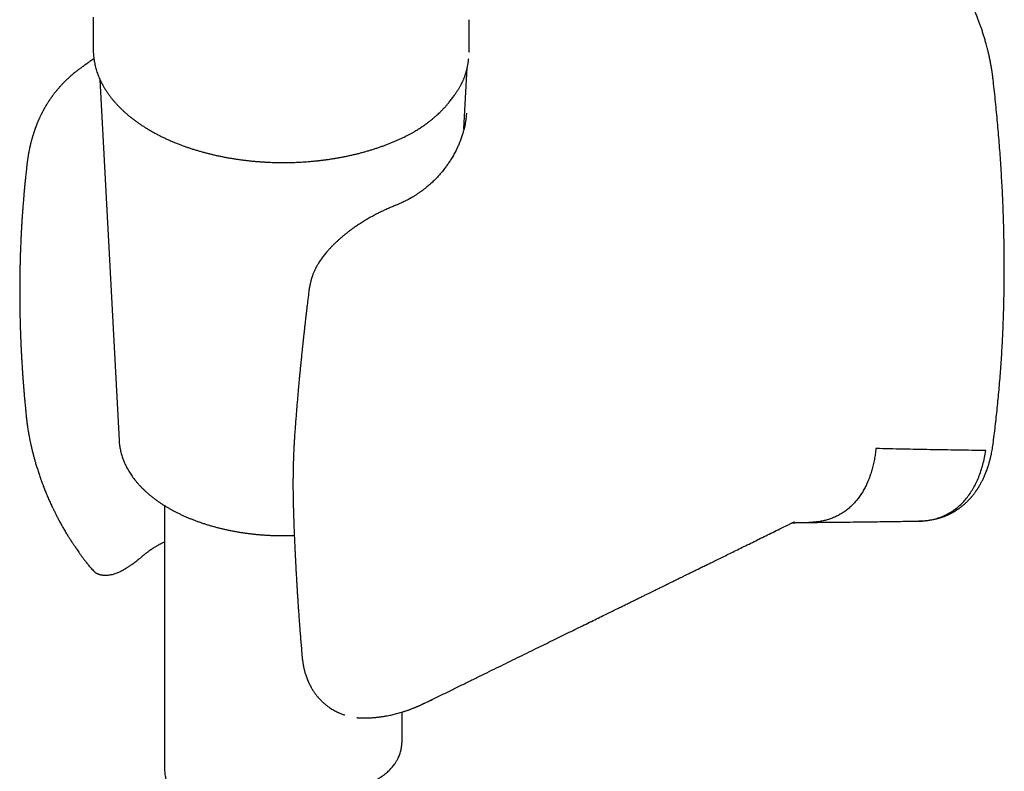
# Model space of a CAD drawing. Header units: millimetres. Extents: x 8 to 813, y 12 to 788.
# Tile 21 of 32: x 750 to 812, y 169 to 216. Entities that reach past the tile are written whole.
import ezdxf

# ---------------------------------------------------------------- set-up
doc = ezdxf.new("R2010")
doc.units = ezdxf.units.MM

msp = doc.modelspace()

# ---------------------------------------------------------------- linework, layer by layer
at = {"color": 7, "linetype": 'Continuous', "lineweight": 30}
for p, q in [((754.877, 216.264), (754.877, 214.22)), ((778.611, 214.058), (778.611, 216.1)), ((778.605, 214.066), (778.605, 214.058)), ((754.918, 213.626), (754.663, 213.454)), ((778.287, 209.203), (778.493, 213.076)), ((755.3, 212.325), (756.511, 189.522)), ((778.256, 212.326), (778.255, 212.323)), ((778.44, 210.196), (778.439, 210.186)), ((768.499, 198.994), (768.5, 198.998)), ((750.636, 191.164), (750.636, 191.157)), ((759.377, 185.424), (759.377, 168.879)), ((758.078, 182.312), (758.081, 182.313)), ((754.933, 181.266), (754.936, 181.263)), ((776.165, 173.127), (776.161, 173.125)), ((774.377, 170.596), (774.377, 172.385)), ((771.512, 172.038), (771.549, 172.033)), ((771.546, 172.035), (771.556, 172.034))]:
    msp.add_line(p, q, dxfattribs=at)
for points, knots in [([(811.695, 212.352), (811.689, 212.396), (811.68, 212.478), (811.665, 212.593), (811.651, 212.691), (811.639, 212.772), (811.63, 212.836), (811.623, 212.882), (811.618, 212.912), (811.615, 212.933), (811.612, 212.951), (811.608, 212.973), (811.604, 212.997), (811.597, 213.04), (811.586, 213.107), (811.57, 213.198), (811.551, 213.302), (811.53, 213.416), (811.504, 213.543), (811.47, 213.71), (811.427, 213.904), (811.377, 214.118), (811.328, 214.314), (811.283, 214.485), (811.242, 214.634), (811.205, 214.764), (811.17, 214.887), (811.133, 215.009), (811.096, 215.131), (811.057, 215.254), (811.017, 215.377), (810.967, 215.527), (810.904, 215.709), (810.826, 215.928), (810.738, 216.163), (810.64, 216.413), (810.531, 216.68), (810.41, 216.962), (810.281, 217.25), (810.143, 217.542), (810.001, 217.831), (809.855, 218.116), (809.707, 218.39), (809.561, 218.652), (809.403, 218.923), (809.236, 219.201), (809.059, 219.481), (808.888, 219.743), (808.722, 219.987), (808.559, 220.219), (808.398, 220.441), (808.238, 220.655), (808.078, 220.862), (807.917, 221.065), (807.756, 221.261), (807.623, 221.42), (807.517, 221.542), (807.439, 221.631), (807.363, 221.718), (807.285, 221.804), (807.201, 221.897), (807.108, 221.997), (807.006, 222.106), (806.894, 222.222), (806.771, 222.348), (806.638, 222.481), (806.504, 222.612), (806.374, 222.736), (806.252, 222.849), (806.135, 222.957), (806.021, 223.059), (805.911, 223.155), (805.808, 223.244), (805.728, 223.311), (805.672, 223.358), (805.639, 223.386), (805.608, 223.411), (805.581, 223.433), (805.557, 223.452), (805.534, 223.472), (805.505, 223.495), (805.466, 223.527), (805.413, 223.569), (805.346, 223.622), (805.264, 223.685), (805.169, 223.758), (805.1, 223.81), (805.063, 223.837)], [0, 0, 0, 0, 0.010575, 0.019769, 0.027581, 0.034013, 0.039065, 0.042738, 0.04495, 0.046228, 0.047663, 0.049347, 0.051281, 0.053465, 0.0596, 0.067123, 0.075012, 0.084007, 0.094107, 0.104842, 0.122931, 0.139545, 0.154683, 0.168348, 0.179303, 0.18909, 0.198425, 0.207795, 0.2172, 0.22664, 0.236116, 0.245627, 0.261276, 0.278134, 0.296246, 0.315613, 0.336238, 0.358124, 0.381275, 0.403611, 0.42683, 0.449549, 0.471491, 0.492657, 0.513034, 0.537773, 0.561178, 0.583258, 0.604024, 0.623893, 0.643726, 0.662419, 0.681107, 0.699795, 0.718247, 0.73581, 0.744747, 0.753423, 0.761839, 0.770043, 0.779085, 0.789381, 0.800239, 0.812214, 0.825305, 0.839514, 0.854371, 0.867433, 0.880027, 0.892152, 0.903807, 0.914994, 0.925712, 0.935439, 0.939172, 0.94257, 0.945632, 0.948358, 0.950749, 0.952804, 0.955474, 0.959386, 0.964701, 0.971419, 0.97954, 0.989067, 1, 1, 1, 1]), ([(754.877, 214.219), (754.877, 214.181), (754.877, 214.092), (754.884, 213.951), (754.896, 213.797), (754.914, 213.643), (754.938, 213.489), (754.966, 213.335), (755.001, 213.18), (755.041, 213.027), (755.087, 212.873), (755.139, 212.72), (755.196, 212.567), (755.259, 212.414), (755.327, 212.262), (755.402, 212.111), (755.482, 211.96), (755.568, 211.81), (755.659, 211.662), (755.757, 211.514), (755.859, 211.367), (755.968, 211.222), (756.082, 211.078), (756.202, 210.935), (756.327, 210.794), (756.457, 210.655), (756.593, 210.517), (756.734, 210.381), (756.88, 210.247), (757.031, 210.115), (757.187, 209.985), (757.349, 209.857), (757.515, 209.731), (757.686, 209.608), (757.861, 209.487), (758.041, 209.368), (758.226, 209.252), (758.415, 209.138), (758.608, 209.027), (758.805, 208.919), (759.007, 208.813), (759.212, 208.71), (759.422, 208.61), (759.635, 208.512), (759.852, 208.417), (760.072, 208.326), (760.289, 208.24), (760.508, 208.157), (760.723, 208.08), (760.94, 208.005), (761.152, 207.936), (761.366, 207.869), (761.582, 207.805), (761.8, 207.743), (762.02, 207.684), (762.242, 207.628), (762.466, 207.574), (762.692, 207.523), (762.919, 207.475), (763.147, 207.43), (763.377, 207.387), (763.608, 207.347), (763.841, 207.31), (764.074, 207.276), (764.308, 207.244), (764.543, 207.215), (764.778, 207.189), (765.014, 207.166), (765.249, 207.146), (765.484, 207.128), (765.717, 207.114), (765.945, 207.102), (766.165, 207.093), (766.356, 207.087), (766.526, 207.084), (766.692, 207.081), (766.81, 207.081), (766.877, 207.081)], [0, 0, 0, 0, 0.009829, 0.02304, 0.036281, 0.049555, 0.062866, 0.076218, 0.089614, 0.103057, 0.116548, 0.130091, 0.143686, 0.157335, 0.171037, 0.184793, 0.198602, 0.212463, 0.226375, 0.240334, 0.25434, 0.26839, 0.282481, 0.296609, 0.310772, 0.324968, 0.339193, 0.353444, 0.367718, 0.382014, 0.396328, 0.410659, 0.425004, 0.439362, 0.453731, 0.468111, 0.482499, 0.496896, 0.511299, 0.52571, 0.540128, 0.554553, 0.568985, 0.583424, 0.597872, 0.612328, 0.626795, 0.639784, 0.654235, 0.667215, 0.680193, 0.693166, 0.706134, 0.719099, 0.732058, 0.745012, 0.757961, 0.770905, 0.783842, 0.796773, 0.809696, 0.822611, 0.835516, 0.848409, 0.861288, 0.874148, 0.886985, 0.899789, 0.912548, 0.925236, 0.937811, 0.950176, 0.96209, 0.973187, 0.981039, 0.989346, 1, 1, 1, 1]), ([(754.663, 213.454), (754.644, 213.441), (754.608, 213.417), (754.56, 213.384), (754.523, 213.359), (754.495, 213.339), (754.468, 213.321), (754.436, 213.299), (754.398, 213.273), (754.361, 213.247), (754.327, 213.223), (754.292, 213.198), (754.252, 213.17), (754.209, 213.139), (754.152, 213.098), (754.091, 213.053), (754.023, 213.003), (753.96, 212.955), (753.895, 212.906), (753.827, 212.852), (753.738, 212.782), (753.634, 212.697), (753.518, 212.599), (753.409, 212.504), (753.316, 212.419), (753.233, 212.342), (753.158, 212.271), (753.082, 212.197), (753.013, 212.127), (752.949, 212.061), (752.888, 211.997), (752.823, 211.927), (752.752, 211.848), (752.677, 211.763), (752.607, 211.681), (752.551, 211.613), (752.505, 211.557), (752.461, 211.503), (752.414, 211.443), (752.368, 211.382), (752.326, 211.326), (752.289, 211.277), (752.258, 211.233), (752.225, 211.188), (752.19, 211.137), (752.153, 211.084), (752.119, 211.035), (752.089, 210.99), (752.058, 210.943), (752.022, 210.887), (751.984, 210.827), (751.948, 210.77), (751.92, 210.723), (751.894, 210.68), (751.867, 210.635), (751.837, 210.585), (751.809, 210.534), (751.783, 210.488), (751.76, 210.447), (751.739, 210.409), (751.717, 210.369), (751.69, 210.319), (751.66, 210.261), (751.629, 210.2), (751.598, 210.14), (751.569, 210.081), (751.54, 210.021), (751.51, 209.958), (751.482, 209.898), (751.458, 209.843), (751.439, 209.801), (751.423, 209.764), (751.405, 209.723), (751.383, 209.672), (751.358, 209.613), (751.333, 209.55), (751.309, 209.491), (751.287, 209.435), (751.265, 209.379), (751.244, 209.322), (751.225, 209.271), (751.209, 209.228), (751.196, 209.19), (751.181, 209.149), (751.165, 209.102), (751.148, 209.052), (751.133, 209.007), (751.12, 208.968), (751.108, 208.929), (751.092, 208.879), (751.072, 208.816), (751.051, 208.747), (751.032, 208.684), (751.016, 208.629), (751.002, 208.577), (750.987, 208.524), (750.973, 208.473), (750.96, 208.424), (750.948, 208.378), (750.936, 208.329), (750.922, 208.273), (750.908, 208.215), (750.895, 208.161), (750.885, 208.117), (750.876, 208.078), (750.866, 208.034), (750.854, 207.98), (750.841, 207.916), (750.828, 207.851), (750.816, 207.791), (750.806, 207.738), (750.796, 207.685), (750.786, 207.63), (750.775, 207.571), (750.763, 207.501), (750.75, 207.422), (750.738, 207.341), (750.726, 207.266), (750.716, 207.191), (750.707, 207.124), (750.699, 207.068), (750.694, 207.025), (750.689, 206.98), (750.682, 206.926), (750.674, 206.854), (750.667, 206.785), (750.663, 206.74), (750.661, 206.725)], [0, 0, 0, 0, 0.008889, 0.016119, 0.021694, 0.025611, 0.028674, 0.033518, 0.039301, 0.044684, 0.049329, 0.05374, 0.059308, 0.065741, 0.071954, 0.082628, 0.091429, 0.100164, 0.109132, 0.118901, 0.129479, 0.147404, 0.164831, 0.181511, 0.197637, 0.208869, 0.221278, 0.234273, 0.24651, 0.256275, 0.267294, 0.278373, 0.291177, 0.305932, 0.319887, 0.33075, 0.338231, 0.346877, 0.356414, 0.366455, 0.375278, 0.382317, 0.389304, 0.395441, 0.403231, 0.412281, 0.41983, 0.425509, 0.432712, 0.440751, 0.451008, 0.459501, 0.466268, 0.471822, 0.478519, 0.486391, 0.49383, 0.500501, 0.506512, 0.511764, 0.517034, 0.524141, 0.533157, 0.542283, 0.550153, 0.55911, 0.567336, 0.575641, 0.585858, 0.592937, 0.598704, 0.603283, 0.608758, 0.615821, 0.624334, 0.633733, 0.641695, 0.648724, 0.656862, 0.664787, 0.67208, 0.677756, 0.682193, 0.687569, 0.694234, 0.701356, 0.707571, 0.712644, 0.717084, 0.722946, 0.732714, 0.742353, 0.750588, 0.757513, 0.764301, 0.7713, 0.778476, 0.784415, 0.790298, 0.796556, 0.803796, 0.811949, 0.81925, 0.824681, 0.829054, 0.834607, 0.841734, 0.849895, 0.859066, 0.866619, 0.872941, 0.879559, 0.88663, 0.894111, 0.901885, 0.913228, 0.923694, 0.932471, 0.941424, 0.951704, 0.95726, 0.962516, 0.967495, 0.973936, 0.982917, 0.99444, 1, 1, 1, 1]), ([(778.258, 212.326), (778.265, 212.345), (778.285, 212.394), (778.314, 212.47), (778.342, 212.55), (778.367, 212.621), (778.388, 212.688), (778.409, 212.755), (778.43, 212.826), (778.449, 212.898), (778.468, 212.969), (778.484, 213.035), (778.498, 213.096), (778.512, 213.162), (778.527, 213.238), (778.542, 213.323), (778.556, 213.409), (778.568, 213.496), (778.577, 213.571), (778.581, 213.617), (778.583, 213.634)], [0, 0, 0, 0, 0.044942, 0.115048, 0.176585, 0.229725, 0.2805, 0.331927, 0.384003, 0.442038, 0.497653, 0.547704, 0.592192, 0.635835, 0.697592, 0.763188, 0.827899, 0.89258, 0.960113, 1, 1, 1, 1]), ([(777.616, 211.234), (777.638, 211.264), (777.681, 211.324), (777.743, 211.413), (777.801, 211.499), (777.856, 211.582), (777.909, 211.664), (777.958, 211.743), (778.004, 211.82), (778.047, 211.894), (778.087, 211.968), (778.12, 212.031), (778.147, 212.084), (778.171, 212.131), (778.197, 212.187), (778.227, 212.252), (778.246, 212.298), (778.257, 212.323)], [0, 0, 0, 0, 0.089358, 0.175211, 0.255274, 0.333785, 0.410953, 0.485086, 0.554469, 0.621057, 0.687292, 0.754598, 0.788839, 0.830297, 0.879235, 0.935759, 1, 1, 1, 1]), ([(811.692, 189.295), (811.699, 189.343), (811.731, 189.578), (811.785, 190.004), (811.853, 190.573), (811.917, 191.145), (811.978, 191.72), (812.034, 192.297), (812.086, 192.877), (812.135, 193.46), (812.179, 194.046), (812.22, 194.634), (812.256, 195.225), (812.289, 195.818), (812.317, 196.414), (812.342, 197.013), (812.362, 197.614), (812.379, 198.217), (812.391, 198.823), (812.4, 199.431), (812.404, 200.042), (812.405, 200.655), (812.401, 201.27), (812.393, 201.887), (812.382, 202.507), (812.366, 203.129), (812.347, 203.753), (812.323, 204.379), (812.296, 205.007), (812.264, 205.637), (812.229, 206.27), (812.19, 206.904), (812.146, 207.54), (812.099, 208.178), (812.047, 208.818), (811.992, 209.46), (811.932, 210.103), (811.869, 210.748), (811.802, 211.396), (811.743, 211.93), (811.706, 212.249), (811.694, 212.352)], [0, 0, 0, 0, 0.006719, 0.033198, 0.059679, 0.086161, 0.112646, 0.139132, 0.16562, 0.192109, 0.2186, 0.245093, 0.271587, 0.298083, 0.32458, 0.351078, 0.377578, 0.404079, 0.430582, 0.457086, 0.483591, 0.510098, 0.536606, 0.563115, 0.589626, 0.616138, 0.642651, 0.669166, 0.695683, 0.7222, 0.748719, 0.77524, 0.801762, 0.828286, 0.854812, 0.881339, 0.907867, 0.934398, 0.96093, 0.987465, 1, 1, 1, 1]), ([(775.809, 209.461), (775.873, 209.507), (775.997, 209.597), (776.17, 209.731), (776.326, 209.858), (776.465, 209.977), (776.59, 210.089), (776.702, 210.193), (776.795, 210.282), (776.869, 210.356), (776.928, 210.416), (776.974, 210.463), (777.009, 210.5), (777.037, 210.53), (777.07, 210.566), (777.112, 210.611), (777.162, 210.667), (777.221, 210.734), (777.287, 210.812), (777.361, 210.901), (777.441, 211), (777.526, 211.111), (777.583, 211.189), (777.613, 211.23)], [0, 0, 0, 0, 0.087402, 0.168993, 0.244836, 0.314963, 0.379595, 0.439255, 0.493964, 0.530785, 0.564151, 0.593871, 0.609677, 0.624755, 0.644012, 0.668625, 0.699263, 0.735479, 0.777271, 0.824634, 0.877556, 0.936021, 1, 1, 1, 1]), ([(778.442, 210.199), (778.44, 210.162), (778.435, 210.093), (778.426, 209.991), (778.416, 209.898), (778.406, 209.813), (778.394, 209.732), (778.382, 209.657), (778.363, 209.544), (778.333, 209.394), (778.287, 209.197), (778.229, 208.98), (778.153, 208.738), (778.078, 208.527), (778.011, 208.356), (777.959, 208.229), (777.906, 208.108), (777.851, 207.99), (777.792, 207.868), (777.727, 207.738), (777.655, 207.604), (777.579, 207.469), (777.503, 207.34), (777.428, 207.219), (777.355, 207.107), (777.284, 207.001), (777.214, 206.901), (777.141, 206.8), (777.061, 206.695), (776.974, 206.583), (776.881, 206.47), (776.79, 206.363), (776.7, 206.262), (776.614, 206.167), (776.498, 206.046), (776.346, 205.895), (776.154, 205.717), (775.98, 205.568), (775.827, 205.444), (775.693, 205.341), (775.543, 205.231), (775.405, 205.135), (775.287, 205.057), (775.197, 205), (775.115, 204.949), (775.043, 204.906), (774.982, 204.87), (774.935, 204.843), (774.9, 204.823), (774.873, 204.807), (774.842, 204.79), (774.804, 204.769), (774.757, 204.744), (774.701, 204.714), (774.637, 204.681), (774.55, 204.637), (774.439, 204.583), (774.302, 204.519), (774.152, 204.453), (774.046, 204.41), (773.992, 204.388)], [0, 0, 0, 0, 0.018906, 0.035732, 0.050475, 0.063142, 0.074512, 0.085596, 0.096398, 0.124923, 0.15267, 0.186564, 0.221943, 0.258943, 0.279346, 0.298138, 0.315329, 0.332579, 0.350374, 0.369421, 0.390075, 0.410368, 0.43021, 0.448685, 0.465795, 0.481986, 0.497767, 0.512847, 0.529555, 0.548055, 0.566883, 0.584683, 0.601458, 0.617435, 0.632792, 0.664196, 0.696867, 0.729751, 0.748287, 0.768779, 0.791226, 0.815629, 0.829192, 0.842258, 0.853757, 0.86369, 0.872057, 0.878857, 0.882929, 0.886214, 0.890161, 0.89527, 0.901539, 0.908968, 0.917557, 0.927011, 0.943066, 0.960586, 0.979566, 1, 1, 1, 1]), ([(774.644, 208.762), (774.678, 208.779), (774.768, 208.824), (774.909, 208.899), (775.036, 208.97), (775.109, 209.012), (775.13, 209.025)], [0, 0, 0, 0, 0.207258, 0.534764, 0.862549, 1, 1, 1, 1]), ([(775.131, 209.025), (775.209, 209.071), (775.366, 209.164), (775.592, 209.309), (775.736, 209.41), (775.809, 209.461)], [0, 0, 0, 0, 0.329439, 0.664772, 1, 1, 1, 1]), ([(766.877, 207.081), (766.966, 207.081), (767.09, 207.082), (767.274, 207.085), (767.43, 207.088), (767.616, 207.094), (767.81, 207.102), (768.015, 207.112), (768.225, 207.125), (768.441, 207.141), (768.66, 207.159), (768.882, 207.18), (769.106, 207.203), (769.331, 207.23), (769.558, 207.259), (769.785, 207.291), (770.012, 207.326), (770.24, 207.363), (770.467, 207.404), (770.693, 207.447), (770.919, 207.493), (771.144, 207.542), (771.368, 207.593), (771.591, 207.648), (771.812, 207.705), (772.031, 207.765), (772.249, 207.828), (772.466, 207.893), (772.68, 207.961), (772.892, 208.032), (773.102, 208.105), (773.31, 208.181), (773.515, 208.26), (773.718, 208.341), (773.918, 208.425), (774.115, 208.511), (774.31, 208.6), (774.486, 208.683), (774.596, 208.738), (774.644, 208.762)], [0, 0, 0, 0, 0.031676, 0.044289, 0.06526, 0.087012, 0.110334, 0.134673, 0.159806, 0.185555, 0.211792, 0.238426, 0.265385, 0.292614, 0.320072, 0.347723, 0.375542, 0.403507, 0.431598, 0.459801, 0.488103, 0.516493, 0.544962, 0.573502, 0.602107, 0.630771, 0.659487, 0.688253, 0.717064, 0.745916, 0.774806, 0.803732, 0.832691, 0.861681, 0.890699, 0.919744, 0.948815, 0.977909, 1, 1, 1, 1]), ([(750.663, 206.74), (750.656, 206.677), (750.642, 206.553), (750.622, 206.372), (750.604, 206.204), (750.589, 206.054), (750.576, 205.922), (750.564, 205.808), (750.555, 205.714), (750.548, 205.64), (750.543, 205.584), (750.539, 205.543), (750.536, 205.512), (750.533, 205.485), (750.531, 205.455), (750.527, 205.418), (750.523, 205.373), (750.517, 205.313), (750.51, 205.235), (750.502, 205.138), (750.493, 205.034), (750.481, 204.903), (750.469, 204.753), (750.455, 204.585), (750.443, 204.429), (750.431, 204.283), (750.421, 204.149), (750.412, 204.024), (750.404, 203.906), (750.396, 203.791), (750.388, 203.677), (750.381, 203.564), (750.374, 203.464), (750.369, 203.378), (750.364, 203.305), (750.36, 203.234), (750.356, 203.171), (750.353, 203.119), (750.351, 203.08), (750.349, 203.05), (750.347, 203.02), (750.346, 202.986), (750.343, 202.938), (750.339, 202.871), (750.334, 202.785), (750.329, 202.684), (750.323, 202.569), (750.316, 202.435), (750.309, 202.284), (750.301, 202.116), (750.294, 201.932), (750.286, 201.734), (750.278, 201.522), (750.27, 201.316), (750.264, 201.119), (750.26, 200.973), (750.257, 200.861), (750.255, 200.79), (750.254, 200.725), (750.252, 200.671), (750.251, 200.628), (750.251, 200.596), (750.25, 200.573), (750.249, 200.552), (750.249, 200.529), (750.248, 200.503), (750.247, 200.459), (750.246, 200.391), (750.244, 200.297), (750.242, 200.186), (750.24, 200.063), (750.238, 199.934), (750.237, 199.806), (750.235, 199.609), (750.233, 199.348), (750.232, 199.015), (750.232, 198.681), (750.234, 198.419), (750.235, 198.237), (750.236, 198.133), (750.237, 198.033), (750.239, 197.941), (750.24, 197.867), (750.241, 197.809), (750.241, 197.765), (750.242, 197.725), (750.243, 197.68), (750.244, 197.625), (750.245, 197.555), (750.247, 197.469), (750.249, 197.363), (750.252, 197.244), (750.255, 197.079), (750.261, 196.88), (750.267, 196.656), (750.274, 196.447), (750.281, 196.254), (750.287, 196.093), (750.292, 195.958), (750.297, 195.842), (750.302, 195.722), (750.308, 195.599), (750.313, 195.474), (750.318, 195.365), (750.323, 195.28), (750.326, 195.222), (750.328, 195.178), (750.33, 195.14), (750.332, 195.1), (750.334, 195.048), (750.338, 194.98), (750.343, 194.895), (750.348, 194.792), (750.355, 194.673), (750.362, 194.546), (750.373, 194.365), (750.387, 194.141), (750.404, 193.877), (750.421, 193.63), (750.436, 193.424), (750.449, 193.256), (750.459, 193.125), (750.468, 193.006), (750.476, 192.9), (750.484, 192.807), (750.49, 192.728), (750.495, 192.671), (750.498, 192.631), (750.501, 192.599), (750.505, 192.558), (750.51, 192.499), (750.516, 192.418), (750.525, 192.314), (750.536, 192.191), (750.549, 192.049), (750.564, 191.888), (750.581, 191.708), (750.6, 191.509), (750.618, 191.324), (750.63, 191.204), (750.635, 191.157)], [0, 0, 0, 0, 0.012455, 0.0247, 0.035766, 0.045652, 0.054361, 0.061893, 0.06825, 0.072848, 0.076546, 0.079175, 0.08103, 0.082534, 0.084506, 0.086964, 0.089909, 0.093341, 0.098855, 0.105289, 0.11237, 0.119272, 0.131005, 0.141982, 0.152203, 0.161669, 0.170551, 0.178647, 0.186177, 0.193647, 0.201077, 0.208467, 0.215817, 0.220598, 0.225362, 0.230109, 0.234362, 0.237714, 0.240165, 0.241944, 0.243686, 0.245897, 0.248578, 0.25322, 0.25882, 0.265376, 0.272888, 0.281356, 0.291346, 0.302281, 0.314157, 0.326971, 0.340724, 0.355414, 0.366875, 0.378847, 0.38369, 0.388525, 0.392742, 0.39622, 0.399008, 0.401029, 0.402324, 0.403586, 0.405053, 0.406726, 0.408603, 0.413635, 0.419726, 0.426877, 0.435051, 0.443432, 0.451676, 0.459784, 0.481378, 0.501945, 0.523948, 0.54553, 0.552234, 0.558902, 0.565504, 0.571409, 0.576361, 0.579758, 0.582493, 0.584762, 0.587566, 0.591044, 0.595198, 0.60096, 0.607659, 0.615294, 0.623816, 0.639102, 0.653375, 0.666635, 0.678883, 0.69012, 0.697263, 0.704632, 0.712226, 0.720047, 0.728093, 0.736089, 0.740688, 0.744357, 0.747096, 0.749035, 0.75148, 0.754766, 0.758892, 0.7644, 0.770924, 0.778464, 0.786817, 0.795069, 0.812731, 0.829345, 0.844914, 0.859438, 0.868309, 0.876658, 0.884184, 0.890862, 0.896693, 0.901675, 0.905811, 0.907361, 0.909274, 0.911853, 0.915099, 0.920465, 0.927017, 0.934754, 0.943675, 0.95378, 0.965068, 0.977539, 0.991192, 1, 1, 1, 1]), ([(773.994, 204.388), (773.911, 204.355), (773.748, 204.289), (773.5, 204.182), (773.257, 204.071), (773.016, 203.957), (772.761, 203.829), (772.493, 203.686), (772.213, 203.528), (771.942, 203.367), (771.692, 203.208), (771.464, 203.056), (771.259, 202.911), (771.069, 202.771), (770.893, 202.636), (770.734, 202.508), (770.591, 202.389), (770.459, 202.276), (770.331, 202.162), (770.222, 202.061), (770.13, 201.973), (770.058, 201.903), (769.992, 201.836), (769.933, 201.777), (769.879, 201.72), (769.822, 201.66), (769.758, 201.59), (769.683, 201.507), (769.602, 201.413), (769.519, 201.313), (769.436, 201.209), (769.357, 201.104), (769.28, 200.999), (769.206, 200.891), (769.137, 200.786), (769.081, 200.695), (769.038, 200.622), (769.005, 200.565), (768.978, 200.515), (768.953, 200.47), (768.928, 200.421), (768.899, 200.364), (768.864, 200.29), (768.825, 200.205), (768.786, 200.115), (768.753, 200.03), (768.724, 199.953), (768.702, 199.89), (768.684, 199.838), (768.67, 199.794), (768.657, 199.752), (768.644, 199.711), (768.632, 199.67), (768.62, 199.625), (768.604, 199.567), (768.586, 199.49), (768.564, 199.394), (768.541, 199.279), (768.518, 199.145), (768.505, 199.049), (768.499, 198.998)], [0, 0, 0, 0, 0.035851, 0.07081, 0.104896, 0.138137, 0.170569, 0.210031, 0.248361, 0.285472, 0.321337, 0.352037, 0.381197, 0.408735, 0.434532, 0.458495, 0.480176, 0.500035, 0.519913, 0.540643, 0.552836, 0.565205, 0.576535, 0.586439, 0.595063, 0.604639, 0.616152, 0.629577, 0.644848, 0.661062, 0.677307, 0.693586, 0.709902, 0.726258, 0.742636, 0.757702, 0.767174, 0.775601, 0.782991, 0.789353, 0.795865, 0.804298, 0.814657, 0.828204, 0.841703, 0.853977, 0.865036, 0.87489, 0.881336, 0.8876, 0.893692, 0.899613, 0.905363, 0.911267, 0.919053, 0.930082, 0.94369, 0.959878, 0.978646, 1, 1, 1, 1]), ([(768.497, 198.994), (768.484, 198.89), (768.459, 198.687), (768.423, 198.39), (768.389, 198.111), (768.357, 197.848), (768.328, 197.602), (768.301, 197.373), (768.277, 197.16), (768.254, 196.964), (768.234, 196.786), (768.216, 196.623), (768.199, 196.478), (768.185, 196.349), (768.173, 196.238), (768.162, 196.142), (768.154, 196.064), (768.146, 195.999), (768.141, 195.946), (768.136, 195.902), (768.132, 195.867), (768.129, 195.835), (768.124, 195.794), (768.118, 195.738), (768.11, 195.663), (768.101, 195.575), (768.09, 195.473), (768.077, 195.352), (768.062, 195.21), (768.045, 195.047), (768.027, 194.867), (768.007, 194.67), (767.985, 194.459), (767.963, 194.232), (767.939, 193.99), (767.914, 193.732), (767.888, 193.456), (767.861, 193.161), (767.832, 192.849), (767.802, 192.52), (767.772, 192.174), (767.741, 191.813), (767.71, 191.439), (767.679, 191.05), (767.647, 190.646), (767.627, 190.371), (767.616, 190.23)], [0, 0, 0, 0, 0.035653, 0.069396, 0.101231, 0.131156, 0.159173, 0.185282, 0.209482, 0.231774, 0.252158, 0.270634, 0.287202, 0.301862, 0.314613, 0.325457, 0.334391, 0.341582, 0.34762, 0.352558, 0.356397, 0.359618, 0.363569, 0.370458, 0.378932, 0.388991, 0.400635, 0.413865, 0.430546, 0.449145, 0.469658, 0.492085, 0.516427, 0.542197, 0.569813, 0.599277, 0.630589, 0.664367, 0.700062, 0.737672, 0.777198, 0.81864, 0.861207, 0.905623, 0.951888, 1, 1, 1, 1]), ([(750.634, 191.163), (750.639, 191.111), (750.649, 191.009), (750.665, 190.861), (750.682, 190.722), (750.699, 190.592), (750.716, 190.47), (750.732, 190.358), (750.748, 190.258), (750.76, 190.183), (750.768, 190.131), (750.774, 190.099), (750.778, 190.071), (750.782, 190.047), (750.787, 190.023), (750.792, 189.993), (750.799, 189.95), (750.81, 189.893), (750.822, 189.827), (750.835, 189.759), (750.847, 189.696), (750.86, 189.63), (750.874, 189.561), (750.888, 189.492), (750.901, 189.429), (750.914, 189.369), (750.926, 189.313), (750.937, 189.261), (750.948, 189.212), (750.961, 189.156), (750.977, 189.089), (750.999, 188.995), (751.026, 188.882), (751.057, 188.759), (751.085, 188.648), (751.111, 188.55), (751.133, 188.47), (751.15, 188.407), (751.163, 188.36), (751.173, 188.322), (751.185, 188.281), (751.2, 188.227), (751.226, 188.138), (751.261, 188.019), (751.303, 187.879), (751.36, 187.696), (751.433, 187.47), (751.503, 187.261), (751.554, 187.115), (751.582, 187.038), (751.605, 186.974), (751.622, 186.925), (751.639, 186.879), (751.66, 186.823), (751.689, 186.745), (751.727, 186.646), (751.772, 186.528), (751.822, 186.401), (751.873, 186.276), (751.93, 186.138), (751.992, 185.99), (752.059, 185.837), (752.121, 185.696), (752.179, 185.569), (752.226, 185.466), (752.263, 185.386), (752.292, 185.325), (752.323, 185.261), (752.358, 185.188), (752.398, 185.105), (752.458, 184.984), (752.537, 184.825), (752.638, 184.629), (752.748, 184.423), (752.867, 184.207), (752.995, 183.982), (753.109, 183.789), (753.203, 183.635), (753.269, 183.528), (753.327, 183.437), (753.377, 183.36), (753.417, 183.297), (753.447, 183.251), (753.47, 183.216), (753.491, 183.182), (753.518, 183.141), (753.552, 183.089), (753.59, 183.031), (753.631, 182.969), (753.679, 182.896), (753.736, 182.811), (753.802, 182.712), (753.878, 182.601), (753.965, 182.474), (754.066, 182.331), (754.178, 182.176), (754.302, 182.011), (754.437, 181.837), (754.587, 181.652), (754.752, 181.459), (754.871, 181.33), (754.932, 181.264)], [0, 0, 0, 0, 0.015547, 0.030174, 0.043887, 0.056692, 0.068595, 0.0796, 0.089577, 0.097935, 0.101502, 0.104644, 0.107362, 0.109656, 0.111605, 0.114361, 0.118309, 0.124025, 0.130861, 0.137394, 0.143451, 0.149034, 0.156634, 0.163143, 0.168913, 0.174669, 0.180436, 0.184974, 0.189518, 0.194657, 0.201028, 0.208498, 0.221415, 0.233142, 0.243687, 0.253048, 0.260997, 0.266481, 0.270933, 0.274356, 0.277496, 0.282522, 0.289568, 0.302901, 0.31622, 0.329465, 0.354752, 0.380686, 0.388982, 0.396535, 0.402623, 0.407253, 0.41058, 0.415924, 0.423371, 0.432913, 0.44454, 0.457294, 0.469467, 0.481033, 0.497378, 0.512365, 0.526056, 0.538605, 0.549998, 0.556459, 0.562037, 0.568184, 0.575411, 0.583714, 0.593088, 0.611605, 0.631311, 0.652189, 0.67423, 0.69743, 0.721714, 0.734584, 0.745898, 0.755661, 0.763878, 0.770559, 0.775704, 0.778889, 0.7819, 0.786418, 0.792279, 0.798625, 0.805355, 0.81247, 0.822345, 0.832894, 0.84492, 0.858835, 0.874633, 0.8923, 0.910652, 0.930627, 0.952199, 0.975334, 1, 1, 1, 1]), ([(767.616, 190.23), (767.609, 190.126), (767.594, 189.923), (767.575, 189.626), (767.559, 189.345), (767.545, 189.08), (767.533, 188.832), (767.524, 188.6), (767.516, 188.39), (767.51, 188.2), (767.505, 188.031), (767.501, 187.877), (767.498, 187.736), (767.496, 187.609), (767.493, 187.485), (767.492, 187.367), (767.49, 187.255), (767.49, 187.176), (767.489, 187.125), (767.489, 187.096), (767.489, 187.071), (767.489, 187.048), (767.489, 187.022), (767.488, 186.985), (767.488, 186.933), (767.488, 186.862), (767.488, 186.775), (767.488, 186.671), (767.488, 186.55), (767.489, 186.412), (767.49, 186.258), (767.492, 186.086), (767.495, 185.898), (767.499, 185.693), (767.504, 185.47), (767.508, 185.316), (767.511, 185.236)], [0, 0, 0, 0, 0.063855, 0.124287, 0.1813, 0.234898, 0.285084, 0.331861, 0.375229, 0.411991, 0.445891, 0.476929, 0.505107, 0.530431, 0.553294, 0.579163, 0.601415, 0.62005, 0.626381, 0.632102, 0.637146, 0.641512, 0.645873, 0.652593, 0.663338, 0.677392, 0.694754, 0.715425, 0.739405, 0.766695, 0.797296, 0.831208, 0.868433, 0.908972, 0.952827, 1, 1, 1, 1]), ([(756.511, 189.521), (756.511, 189.515), (756.513, 189.461), (756.522, 189.36), (756.538, 189.216), (756.56, 189.073), (756.588, 188.931), (756.621, 188.788), (756.659, 188.647), (756.702, 188.505), (756.751, 188.365), (756.806, 188.225), (756.866, 188.085), (756.931, 187.947), (757.001, 187.809), (757.077, 187.673), (757.158, 187.537), (757.245, 187.403), (757.336, 187.27), (757.433, 187.138), (757.535, 187.008), (757.642, 186.879), (757.754, 186.752), (757.87, 186.626), (757.992, 186.502), (758.119, 186.38), (758.25, 186.259), (758.386, 186.141), (758.526, 186.025), (758.671, 185.91), (758.82, 185.798), (758.973, 185.688), (759.131, 185.58), (759.293, 185.475), (759.459, 185.372), (759.628, 185.271), (759.801, 185.173), (759.978, 185.077), (760.159, 184.984), (760.343, 184.893), (760.531, 184.805), (760.722, 184.72), (760.916, 184.637), (761.113, 184.557), (761.313, 184.48), (761.515, 184.406), (761.721, 184.334), (761.929, 184.266), (762.14, 184.2), (762.353, 184.137), (762.569, 184.077), (762.787, 184.02), (763.007, 183.966), (763.229, 183.915), (763.452, 183.867), (763.678, 183.823), (763.905, 183.781), (764.133, 183.742), (764.364, 183.707), (764.595, 183.674), (764.827, 183.645), (765.061, 183.619), (765.295, 183.596), (765.531, 183.576), (765.767, 183.56), (766.003, 183.546), (766.24, 183.536), (766.477, 183.529), (766.715, 183.525), (766.952, 183.525), (767.19, 183.527), (767.396, 183.532), (767.523, 183.537), (767.571, 183.539)], [0, 0, 0, 0, 0.001684, 0.015497, 0.029317, 0.043149, 0.056996, 0.070864, 0.084757, 0.098678, 0.112631, 0.126617, 0.140639, 0.154699, 0.168796, 0.182932, 0.197105, 0.211314, 0.225559, 0.239837, 0.254147, 0.268486, 0.282851, 0.29724, 0.311652, 0.326082, 0.340528, 0.354989, 0.369461, 0.383944, 0.398434, 0.41293, 0.42743, 0.441934, 0.456439, 0.470945, 0.485451, 0.499955, 0.514457, 0.528957, 0.543453, 0.557947, 0.572436, 0.586922, 0.601404, 0.615882, 0.630356, 0.644826, 0.659292, 0.673754, 0.688212, 0.702667, 0.717117, 0.731565, 0.746009, 0.76045, 0.774888, 0.789323, 0.803756, 0.818186, 0.832614, 0.847041, 0.861465, 0.875888, 0.89031, 0.904731, 0.919151, 0.93357, 0.947989, 0.962408, 0.976827, 0.991246, 1, 1, 1, 1]), ([(804.302, 189.023), (804.287, 188.904), (804.259, 188.666), (804.2, 188.321), (804.128, 187.987), (804.043, 187.664), (803.945, 187.352), (803.835, 187.053), (803.711, 186.767), (803.575, 186.494), (803.426, 186.236), (803.264, 185.993), (803.09, 185.765), (802.904, 185.552), (802.707, 185.357), (802.498, 185.177), (802.278, 185.015), (802.047, 184.87), (801.806, 184.743), (801.556, 184.634), (801.296, 184.542), (801.028, 184.469), (800.751, 184.414), (800.467, 184.378), (800.237, 184.361), (800.101, 184.362), (800.065, 184.362)], [0, 0, 0, 0, 0.042796, 0.085592, 0.128391, 0.171188, 0.213981, 0.256776, 0.299575, 0.342375, 0.385174, 0.427969, 0.470762, 0.513556, 0.556351, 0.599148, 0.641944, 0.684741, 0.727537, 0.770333, 0.813129, 0.855925, 0.898719, 0.941512, 0.984307, 1, 1, 1, 1]), ([(811.233, 188.899), (810.646, 188.906), (809.48, 188.922), (807.739, 188.951), (806.014, 188.984), (804.871, 189.01), (804.302, 189.023)], [0, 0, 0, 0, 0.25378, 0.505039, 0.753778, 1, 1, 1, 1]), ([(806.985, 184.449), (807.024, 184.45), (807.099, 184.451), (807.202, 184.456), (807.291, 184.461), (807.366, 184.467), (807.427, 184.473), (807.499, 184.48), (807.591, 184.491), (807.707, 184.507), (807.824, 184.527), (807.933, 184.548), (808.036, 184.571), (808.118, 184.59), (808.182, 184.607), (808.233, 184.621), (808.283, 184.635), (808.33, 184.649), (808.373, 184.663), (808.415, 184.676), (808.46, 184.691), (808.512, 184.709), (808.568, 184.729), (808.622, 184.749), (808.668, 184.767), (808.712, 184.785), (808.76, 184.805), (808.815, 184.829), (808.872, 184.855), (808.925, 184.879), (808.972, 184.902), (809.021, 184.927), (809.071, 184.953), (809.121, 184.979), (809.165, 185.003), (809.203, 185.025), (809.237, 185.045), (809.274, 185.067), (809.317, 185.093), (809.365, 185.123), (809.413, 185.154), (809.455, 185.182), (809.492, 185.207), (809.528, 185.232), (809.568, 185.261), (809.621, 185.3), (809.682, 185.346), (809.749, 185.398), (809.816, 185.454), (809.887, 185.514), (809.96, 185.58), (810.032, 185.648), (810.107, 185.722), (810.173, 185.79), (810.226, 185.847), (810.263, 185.887), (810.295, 185.923), (810.327, 185.96), (810.368, 186.009), (810.418, 186.069), (810.474, 186.139), (810.524, 186.205), (810.566, 186.262), (810.599, 186.308), (810.629, 186.35), (810.658, 186.393), (810.69, 186.44), (810.725, 186.493), (810.768, 186.56), (810.815, 186.637), (810.864, 186.72), (810.909, 186.799), (810.952, 186.879), (810.996, 186.963), (811.041, 187.052), (811.086, 187.144), (811.132, 187.246), (811.179, 187.354), (811.226, 187.466), (811.27, 187.58), (811.307, 187.679), (811.338, 187.766), (811.362, 187.836), (811.385, 187.908), (811.408, 187.978), (811.426, 188.04), (811.441, 188.089), (811.453, 188.13), (811.465, 188.172), (811.479, 188.222), (811.494, 188.281), (811.512, 188.35), (811.531, 188.427), (811.552, 188.512), (811.576, 188.622), (811.605, 188.758), (811.636, 188.925), (811.666, 189.104), (811.684, 189.23), (811.693, 189.295)], [0, 0, 0, 0, 0.015368, 0.029008, 0.040913, 0.05108, 0.059508, 0.066256, 0.081955, 0.099282, 0.115861, 0.131529, 0.145905, 0.159532, 0.166639, 0.173973, 0.18148, 0.188463, 0.194709, 0.200366, 0.206879, 0.214616, 0.223751, 0.231938, 0.238783, 0.244825, 0.252027, 0.260568, 0.270316, 0.278529, 0.285233, 0.292555, 0.301459, 0.309312, 0.316426, 0.322566, 0.327765, 0.333296, 0.340619, 0.349144, 0.357455, 0.36455, 0.370446, 0.376416, 0.383286, 0.391039, 0.404258, 0.41538, 0.426965, 0.44097, 0.454686, 0.468078, 0.482816, 0.498786, 0.507863, 0.515378, 0.521392, 0.527882, 0.535809, 0.547834, 0.560274, 0.572952, 0.58181, 0.589544, 0.596185, 0.603049, 0.610827, 0.61952, 0.62902, 0.643171, 0.655931, 0.667832, 0.679978, 0.692515, 0.705712, 0.719452, 0.733064, 0.749978, 0.765593, 0.780676, 0.797299, 0.806519, 0.816004, 0.825754, 0.835541, 0.843774, 0.850146, 0.854758, 0.860076, 0.866562, 0.874215, 0.883035, 0.89302, 0.903908, 0.915354, 0.934462, 0.95494, 0.976786, 1, 1, 1, 1]), ([(806.999, 184.453), (807.082, 184.454), (807.29, 184.456), (807.613, 184.495), (807.967, 184.563), (808.307, 184.663), (808.635, 184.793), (808.947, 184.954), (809.243, 185.144), (809.521, 185.364), (809.781, 185.611), (810.021, 185.884), (810.243, 186.183), (810.445, 186.506), (810.628, 186.853), (810.791, 187.221), (810.933, 187.611), (811.055, 188.021), (811.157, 188.448), (811.207, 188.749), (811.233, 188.899)], [0, 0, 0, 0, 0.037473, 0.094046, 0.150674, 0.207381, 0.264198, 0.321165, 0.378124, 0.43492, 0.491595, 0.548185, 0.604716, 0.661209, 0.717678, 0.774137, 0.830592, 0.887051, 0.943518, 1, 1, 1, 1]), ([(767.511, 185.236), (767.515, 185.103), (767.523, 184.842), (767.536, 184.46), (767.549, 184.096), (767.562, 183.751), (767.576, 183.426), (767.589, 183.12), (767.601, 182.834), (767.614, 182.566), (767.626, 182.316), (767.637, 182.083), (767.648, 181.868), (767.658, 181.671), (767.667, 181.502), (767.675, 181.359), (767.682, 181.237), (767.689, 181.114), (767.697, 180.969), (767.707, 180.796), (767.719, 180.593), (767.732, 180.371), (767.747, 180.132), (767.763, 179.875), (767.78, 179.603), (767.799, 179.314), (767.82, 179.008), (767.843, 178.682), (767.867, 178.335), (767.894, 177.969), (767.924, 177.584), (767.955, 177.181), (767.989, 176.76), (768.025, 176.321), (768.051, 176.023), (768.064, 175.87)], [0, 0, 0, 0, 0.042594, 0.083245, 0.121951, 0.158714, 0.193533, 0.225839, 0.25627, 0.284826, 0.311509, 0.336317, 0.359252, 0.380312, 0.399499, 0.41326, 0.42587, 0.438624, 0.45254, 0.472302, 0.494015, 0.517678, 0.543291, 0.570855, 0.599825, 0.630677, 0.663409, 0.698024, 0.735284, 0.774503, 0.815681, 0.85882, 0.903919, 0.950978, 1, 1, 1, 1]), ([(776.165, 173.126), (776.325, 173.205), (776.711, 173.394), (777.318, 173.691), (777.981, 174.016), (778.628, 174.333), (779.261, 174.643), (779.878, 174.946), (780.481, 175.241), (781.078, 175.534), (781.668, 175.823), (782.252, 176.109), (782.819, 176.387), (783.369, 176.657), (783.903, 176.919), (784.421, 177.173), (784.922, 177.419), (785.407, 177.656), (785.876, 177.886), (786.328, 178.108), (786.764, 178.322), (787.155, 178.514), (787.503, 178.685), (787.811, 178.836), (788.109, 178.982), (788.397, 179.123), (788.674, 179.259), (788.936, 179.388), (789.183, 179.509), (789.413, 179.622), (789.629, 179.728), (789.831, 179.827), (790.018, 179.919), (790.189, 180.003), (790.346, 180.08), (790.49, 180.15), (790.619, 180.214), (790.735, 180.271), (790.837, 180.321), (790.926, 180.364), (790.992, 180.397), (791.038, 180.419), (791.071, 180.436), (791.109, 180.454), (791.156, 180.477), (791.215, 180.506), (791.289, 180.542), (791.378, 180.586), (791.483, 180.638), (791.603, 180.697), (791.737, 180.762), (791.885, 180.835), (792.047, 180.915), (792.223, 181.001), (792.414, 181.095), (792.618, 181.195), (792.837, 181.303), (793.07, 181.417), (793.317, 181.538), (793.579, 181.667), (793.866, 181.808), (794.181, 181.962), (794.524, 182.131), (794.885, 182.308), (795.264, 182.494), (795.66, 182.689), (796.075, 182.893), (796.494, 183.099), (796.918, 183.307), (797.344, 183.516), (797.786, 183.733), (798.242, 183.958), (798.621, 184.144), (798.847, 184.255), (798.916, 184.289)], [0, 0, 0, 0, 0.0211423, 0.0509311, 0.0800623, 0.1085357, 0.1363514, 0.1635095, 0.1900098, 0.2158524, 0.2422203, 0.2678663, 0.2927905, 0.3169928, 0.3404733, 0.3632321, 0.385269, 0.406584, 0.4271773, 0.4470487, 0.4661984, 0.4846262, 0.4985988, 0.5121258, 0.5252072, 0.5378429, 0.5500331, 0.5617184, 0.5724512, 0.5825622, 0.5920515, 0.6009189, 0.6091646, 0.6166579, 0.6235513, 0.629845, 0.635539, 0.6406331, 0.6451275, 0.6490221, 0.652317, 0.6538035, 0.6551293, 0.6566953, 0.6587696, 0.6613522, 0.6644433, 0.6684573, 0.6730941, 0.6783538, 0.6842362, 0.6907415, 0.6978695, 0.7056203, 0.713994, 0.7229904, 0.7326097, 0.7428517, 0.7537166, 0.7652043, 0.7773147, 0.7916178, 0.8067021, 0.8225677, 0.8392145, 0.8566426, 0.8748519, 0.8938424, 0.9119367, 0.9306875, 0.9500947, 0.9701584, 0.9908785, 1, 1, 1, 1]), ([(798.911, 184.286), (798.926, 184.294), (798.958, 184.309), (799, 184.33), (799.035, 184.347), (799.058, 184.358), (799.075, 184.366), (799.088, 184.372), (799.098, 184.377), (799.11, 184.382), (799.121, 184.388), (799.131, 184.392), (799.136, 184.394), (799.141, 184.397), (799.147, 184.399), (799.151, 184.401), (799.154, 184.402), (799.153, 184.402), (799.153, 184.402)], [0, 0, 0, 0, 0.085597, 0.1785, 0.253441, 0.312471, 0.360167, 0.397022, 0.438305, 0.497213, 0.566272, 0.622358, 0.66479, 0.704955, 0.773583, 0.869204, 0.986528, 1, 1, 1, 1]), ([(799.016, 184.337), (799.019, 184.338), (799.047, 184.339), (799.105, 184.341), (799.194, 184.345), (799.294, 184.348), (799.392, 184.351), (799.482, 184.353), (799.553, 184.354), (799.608, 184.355), (799.653, 184.356), (799.698, 184.356), (799.746, 184.357), (799.804, 184.358), (799.875, 184.359), (799.964, 184.359), (800.03, 184.36), (800.066, 184.36)], [0, 0, 0, 0, 0.012675, 0.090473, 0.179388, 0.279326, 0.377065, 0.463288, 0.538135, 0.581546, 0.623734, 0.66601, 0.709822, 0.758121, 0.822641, 0.903298, 1, 1, 1, 1]), ([(800.064, 184.361), (800.066, 184.361), (800.309, 184.363), (800.786, 184.367), (801.49, 184.373), (802.175, 184.38), (802.84, 184.388), (803.486, 184.395), (804.097, 184.403), (804.673, 184.411), (805.215, 184.418), (805.741, 184.425), (806.251, 184.433), (806.745, 184.441), (807.069, 184.446), (807.228, 184.448)], [0, 0, 0, 0, 0.000863, 0.101688, 0.199856, 0.295367, 0.388221, 0.478419, 0.565962, 0.643876, 0.719561, 0.793015, 0.864239, 0.933234, 1, 1, 1, 1]), ([(758.082, 182.311), (758.113, 182.337), (758.172, 182.386), (758.257, 182.453), (758.332, 182.51), (758.397, 182.558), (758.452, 182.598), (758.496, 182.628), (758.53, 182.652), (758.555, 182.669), (758.577, 182.684), (758.601, 182.7), (758.629, 182.718), (758.669, 182.744), (758.722, 182.778), (758.788, 182.819), (758.859, 182.862), (758.93, 182.903), (758.999, 182.942), (759.084, 182.989), (759.183, 183.041), (759.286, 183.093), (759.35, 183.124), (759.377, 183.137)], [0, 0, 0, 0, 0.080919, 0.15281, 0.215642, 0.269389, 0.314031, 0.349552, 0.375941, 0.394425, 0.409752, 0.428517, 0.45072, 0.476365, 0.520902, 0.573065, 0.627766, 0.680761, 0.732048, 0.781622, 0.865881, 0.945162, 1, 1, 1, 1]), ([(754.933, 181.264), (754.944, 181.253), (754.965, 181.232), (754.998, 181.207), (755.026, 181.188), (755.053, 181.171), (755.08, 181.156), (755.11, 181.14), (755.143, 181.125), (755.18, 181.109), (755.22, 181.095), (755.261, 181.081), (755.302, 181.07), (755.346, 181.059), (755.39, 181.05), (755.44, 181.041), (755.489, 181.035), (755.541, 181.03), (755.601, 181.027), (755.668, 181.026), (755.764, 181.029), (755.882, 181.041), (756.017, 181.064), (756.145, 181.094), (756.266, 181.131), (756.381, 181.172), (756.486, 181.215), (756.581, 181.259), (756.659, 181.298), (756.726, 181.333), (756.787, 181.367), (756.834, 181.394), (756.872, 181.416), (756.904, 181.436), (756.942, 181.459), (756.983, 181.485), (757.033, 181.516), (757.088, 181.552), (757.15, 181.594), (757.211, 181.636), (757.275, 181.68), (757.354, 181.737), (757.452, 181.809), (757.567, 181.896), (757.658, 181.967), (757.722, 182.018), (757.762, 182.05), (757.808, 182.087), (757.863, 182.131), (757.926, 182.183), (757.999, 182.243), (758.052, 182.287), (758.079, 182.311)], [0, 0, 0, 0, 0.021226, 0.038937, 0.0537, 0.065532, 0.077583, 0.087959, 0.099189, 0.111232, 0.123285, 0.135072, 0.146283, 0.1565, 0.17047, 0.183725, 0.19666, 0.210042, 0.2249, 0.243167, 0.262368, 0.298976, 0.333398, 0.36718, 0.400316, 0.43282, 0.464682, 0.495503, 0.518419, 0.541334, 0.561941, 0.579433, 0.58903, 0.600253, 0.613628, 0.628791, 0.643193, 0.665778, 0.686414, 0.708097, 0.730255, 0.752532, 0.791099, 0.831996, 0.87095, 0.883345, 0.895919, 0.911058, 0.92904, 0.94986, 0.973514, 1, 1, 1, 1]), ([(768.067, 175.868), (768.07, 175.826), (768.078, 175.745), (768.092, 175.629), (768.107, 175.526), (768.122, 175.439), (768.135, 175.365), (768.147, 175.299), (768.162, 175.225), (768.181, 175.142), (768.202, 175.053), (768.224, 174.97), (768.252, 174.869), (768.288, 174.75), (768.333, 174.616), (768.38, 174.489), (768.418, 174.395), (768.446, 174.327), (768.466, 174.283), (768.489, 174.231), (768.517, 174.172), (768.545, 174.113), (768.572, 174.06), (768.595, 174.017), (768.617, 173.977), (768.643, 173.93), (768.675, 173.874), (768.712, 173.813), (768.747, 173.756), (768.785, 173.698), (768.831, 173.63), (768.885, 173.554), (768.943, 173.476), (768.996, 173.408), (769.044, 173.35), (769.09, 173.298), (769.135, 173.247), (769.181, 173.197), (769.224, 173.152), (769.265, 173.11), (769.312, 173.065), (769.368, 173.012), (769.428, 172.958), (769.487, 172.907), (769.551, 172.854), (769.619, 172.801), (769.694, 172.744), (769.78, 172.683), (769.883, 172.614), (770.003, 172.54), (770.128, 172.468), (770.238, 172.411), (770.33, 172.367), (770.41, 172.33), (770.499, 172.292), (770.597, 172.252), (770.688, 172.219), (770.747, 172.201), (770.768, 172.194)], [0, 0, 0, 0, 0.026639, 0.05156, 0.07333, 0.091882, 0.107162, 0.120188, 0.133705, 0.153338, 0.172399, 0.189423, 0.205347, 0.236067, 0.263919, 0.29087, 0.316637, 0.324787, 0.334407, 0.345699, 0.358673, 0.372934, 0.384865, 0.39397, 0.402255, 0.411557, 0.426438, 0.440772, 0.453774, 0.46676, 0.481836, 0.503036, 0.522602, 0.539929, 0.555445, 0.568028, 0.582001, 0.596609, 0.608716, 0.619217, 0.632016, 0.648233, 0.665989, 0.682129, 0.696577, 0.71692, 0.735844, 0.755425, 0.783967, 0.814294, 0.845673, 0.875528, 0.893663, 0.912758, 0.934284, 0.958216, 0.984516, 1, 1, 1, 1]), ([(771.556, 172.033), (771.581, 172.031), (771.627, 172.028), (771.687, 172.025), (771.732, 172.024), (771.767, 172.022), (771.798, 172.021), (771.836, 172.02), (771.884, 172.019), (771.944, 172.018), (772.012, 172.018), (772.084, 172.018), (772.153, 172.019), (772.215, 172.021), (772.269, 172.023), (772.328, 172.025), (772.398, 172.028), (772.481, 172.033), (772.57, 172.039), (772.667, 172.047), (772.765, 172.056), (772.862, 172.066), (772.957, 172.078), (773.052, 172.09), (773.148, 172.104), (773.25, 172.12), (773.374, 172.141), (773.517, 172.167), (773.67, 172.199), (773.817, 172.232), (773.961, 172.268), (774.11, 172.307), (774.265, 172.351), (774.4, 172.392), (774.513, 172.428), (774.602, 172.458), (774.688, 172.487), (774.773, 172.517), (774.854, 172.547), (774.934, 172.577), (775.014, 172.608), (775.091, 172.638), (775.161, 172.667), (775.222, 172.692), (775.285, 172.718), (775.355, 172.748), (775.429, 172.78), (775.498, 172.811), (775.561, 172.839), (775.619, 172.866), (775.665, 172.887), (775.702, 172.904), (775.738, 172.92), (775.784, 172.942), (775.848, 172.973), (775.933, 173.013), (776.041, 173.066), (776.119, 173.104), (776.161, 173.125)], [0, 0, 0, 0, 0.016247, 0.029097, 0.038523, 0.045077, 0.051509, 0.058184, 0.069369, 0.082367, 0.097109, 0.113215, 0.128772, 0.141819, 0.152854, 0.16391, 0.180579, 0.197848, 0.217618, 0.239302, 0.261306, 0.281696, 0.302793, 0.323794, 0.34443, 0.366174, 0.390853, 0.425644, 0.459761, 0.49082, 0.521824, 0.554316, 0.588035, 0.622096, 0.641995, 0.660887, 0.679288, 0.697273, 0.715848, 0.731175, 0.748522, 0.766385, 0.780713, 0.793106, 0.80533, 0.821017, 0.838115, 0.85202, 0.865452, 0.878806, 0.889237, 0.894898, 0.902874, 0.913183, 0.925835, 0.946369, 0.971102, 1, 1, 1, 1]), ([(759.377, 168.879), (759.377, 168.86), (759.376, 168.793), (759.382, 168.674), (759.395, 168.523), (759.415, 168.371), (759.446, 168.198), (759.488, 168.009), (759.541, 167.82), (759.597, 167.65), (759.654, 167.497), (759.717, 167.343), (759.786, 167.19), (759.863, 167.037), (759.946, 166.886), (760.035, 166.736), (760.142, 166.571), (760.255, 166.412), (760.376, 166.26), (760.489, 166.128), (760.608, 166.001), (760.734, 165.879), (760.865, 165.762), (761.003, 165.652), (761.147, 165.549), (761.283, 165.463), (761.41, 165.393), (761.526, 165.335), (761.644, 165.284), (761.766, 165.238), (761.889, 165.2), (762.016, 165.169), (762.143, 165.145), (762.271, 165.129), (762.397, 165.122), (762.523, 165.121), (762.649, 165.128), (762.775, 165.141), (762.901, 165.16), (763.07, 165.192), (763.254, 165.239), (763.451, 165.301), (763.622, 165.361), (763.792, 165.427), (763.987, 165.507), (764.208, 165.604), (764.458, 165.718), (764.712, 165.836), (764.947, 165.945), (765.163, 166.042), (765.357, 166.127), (765.557, 166.209), (765.755, 166.286), (765.95, 166.356), (766.142, 166.421), (766.339, 166.482), (766.54, 166.54), (766.746, 166.596), (766.957, 166.649), (767.17, 166.699), (767.383, 166.746), (767.595, 166.79), (767.805, 166.832), (768.017, 166.872), (768.229, 166.91), (768.442, 166.948), (768.655, 166.985), (768.867, 167.022), (769.099, 167.061), (769.326, 167.101), (769.55, 167.14), (769.749, 167.177), (769.947, 167.214), (770.143, 167.252), (770.336, 167.292), (770.528, 167.333), (770.716, 167.376), (770.923, 167.426), (771.144, 167.483), (771.359, 167.544), (771.549, 167.603), (771.717, 167.658), (771.88, 167.715), (772.041, 167.776), (772.197, 167.839), (772.35, 167.906), (772.498, 167.976), (772.658, 168.057), (772.83, 168.153), (772.997, 168.256), (773.145, 168.357), (773.272, 168.451), (773.394, 168.549), (773.509, 168.652), (773.618, 168.759), (773.721, 168.869), (773.817, 168.984), (773.916, 169.116), (774.012, 169.262), (774.095, 169.411), (774.16, 169.548), (774.212, 169.673), (774.257, 169.802), (774.295, 169.934), (774.326, 170.069), (774.35, 170.206), (774.366, 170.346), (774.376, 170.476), (774.375, 170.56), (774.375, 170.596)], [0, 0, 0, 0, 0.003675, 0.013016, 0.022357, 0.031739, 0.04112, 0.053748, 0.06586, 0.075014, 0.084169, 0.093355, 0.102542, 0.111824, 0.121107, 0.130423, 0.139739, 0.152257, 0.161311, 0.170364, 0.179458, 0.188552, 0.197743, 0.206934, 0.21619, 0.225446, 0.232283, 0.239121, 0.245999, 0.252877, 0.259852, 0.266826, 0.273858, 0.28089, 0.287725, 0.294561, 0.301442, 0.308324, 0.31528, 0.322236, 0.336201, 0.345653, 0.355105, 0.364587, 0.374068, 0.38761, 0.401164, 0.414839, 0.428527, 0.438293, 0.448059, 0.457874, 0.467687, 0.476418, 0.485149, 0.493949, 0.502749, 0.511695, 0.520641, 0.529663, 0.538685, 0.547408, 0.556131, 0.564914, 0.573697, 0.582594, 0.591491, 0.60044, 0.609388, 0.620956, 0.629711, 0.638466, 0.647258, 0.656049, 0.664945, 0.673841, 0.682769, 0.691697, 0.703699, 0.715482, 0.724384, 0.733285, 0.742216, 0.751147, 0.760168, 0.769189, 0.778241, 0.787292, 0.79945, 0.812299, 0.822024, 0.83175, 0.841515, 0.851281, 0.861173, 0.871065, 0.881, 0.890936, 0.90431, 0.916749, 0.926164, 0.935578, 0.945031, 0.954484, 0.964058, 0.973632, 0.983247, 0.992863, 1, 1, 1, 1])]:
    msp.add_open_spline(points, degree=3, knots=knots, dxfattribs=at)

doc.saveas('drawing.dxf')
